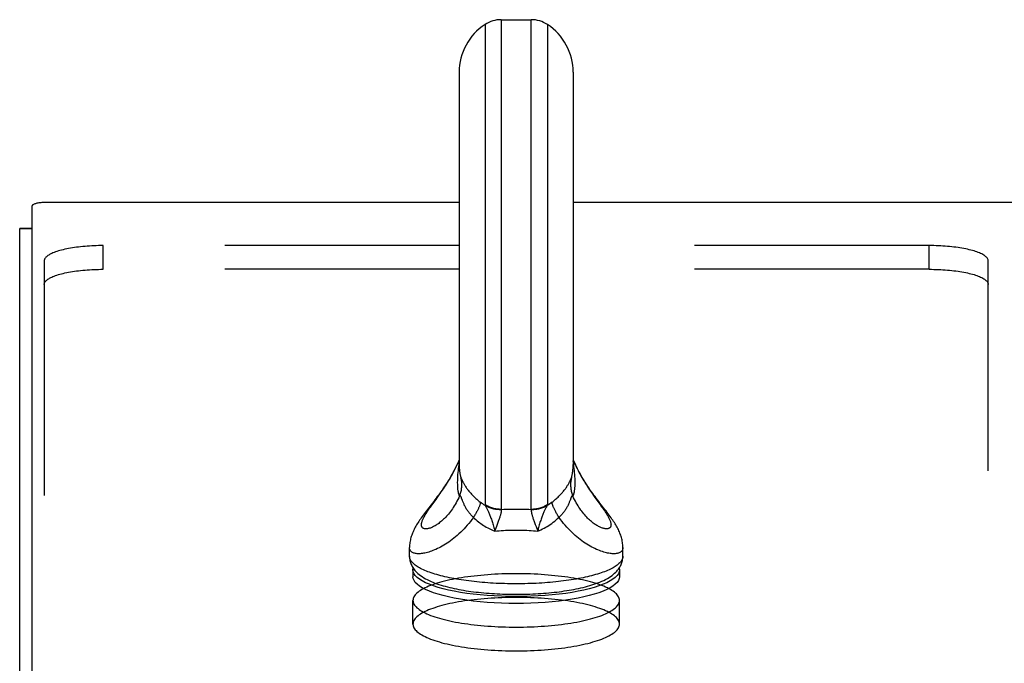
# Model space of a CAD drawing. Header units: inches. Extents: x 0 to 181, y 0 to 117.
# Tile 47 of 92: x 35.75 to 39.93, y 68.96 to 71.69. Entities that reach past the tile are written whole.
import ezdxf

# ---------------------------------------------------------------- set-up
doc = ezdxf.new("R2010")
doc.units = ezdxf.units.IN
doc.header["$LTSCALE"] = 9.946809
doc.header["$MEASUREMENT"] = 0
doc.linetypes.add('HIDDEN', pattern=[0.2, 0.1, -0.1])
doc.layers.get('0').update_dxf_attribs({"linetype": 'CONTINUOUS'})
doc.layers.add('02___PRT_ALL_AXES', color=7, linetype='CONTINUOUS')
doc.layers.add('DEFAULT_2', color=8, linetype='HIDDEN')

msp = doc.modelspace()

# ---------------------------------------------------------------- linework, layer by layer
at = {"color": 7, "linetype": 'Continuous'}
for p, q in [((37.7949, 71.6907), (37.7949, 69.6144)), ((37.7949, 71.6907), (37.9224, 71.6907)), ((37.9224, 69.6144), (37.9224, 71.6907)), ((37.7264, 71.6703), (37.7264, 69.6342)), ((37.9908, 71.6703), (37.9908, 69.6342)), ((37.6171, 71.4681), (37.6171, 69.8052)), ((38.1001, 71.4681), (38.1001, 69.8052)), ((35.8066, 70.9004), (35.8066, 67.6706)), ((37.6171, 70.9159), (35.8666, 70.9159)), ((81.4091, 70.9159), (38.1001, 70.9159)), ((35.8066, 70.8054), (35.7546, 70.8054)), ((35.8066, 70.8044), (35.7546, 70.8044)), ((37.6225, 69.7543), (37.6226, 69.7542)), ((37.6225, 69.7543), (37.6226, 69.754)), ((37.6226, 69.754), (37.6226, 69.7539)), ((37.6253, 69.7464), (37.6259, 69.7452)), ((37.6276, 69.7413), (37.6285, 69.7393)), ((38.0944, 69.7532), (38.0947, 69.7542)), ((38.0947, 69.7542), (38.0947, 69.7543)), ((38.0947, 69.7542), (38.0947, 69.7543)), ((37.5036, 69.641), (37.4829, 69.614)), ((37.5012, 69.6322), (37.5188, 69.6567)), ((37.5188, 69.6567), (37.5264, 69.6672)), ((37.6306, 69.6527), (37.6275, 69.6614)), ((38.1967, 69.659), (38.2142, 69.6347)), ((37.4948, 69.6232), (37.5012, 69.6322)), ((37.7812, 69.5589), (37.7781, 69.5504)), ((37.7781, 69.5504), (37.7747, 69.5415)), ((37.9392, 69.5504), (37.9426, 69.5415)), ((37.9426, 69.5415), (37.9499, 69.5226)), ((37.4066, 69.4157), (37.4066, 69.4523)), ((38.3106, 69.4157), (38.3106, 69.4523)), ((37.4211, 69.3578), (37.4222, 69.3656)), ((37.4211, 69.3578), (37.4211, 69.3288)), ((38.295, 69.3656), (38.2961, 69.3578)), ((38.2961, 69.3578), (38.2961, 69.3288)), ((38.0115, 69.2517), (37.9819, 69.2491))]:
    msp.add_line(p, q, dxfattribs=at)
at = {"color": 3, "linetype": 'Continuous'}
msp.add_line((35.7546, 7.8155), (35.7546, 70.8054), dxfattribs=at)
at = {"color": 7, "linetype": 'Continuous'}
for points in [[(35.8666, 70.9159), (35.8619, 70.9158), (35.8572, 70.9157), (35.8526, 70.9155), (35.8481, 70.9151), (35.8437, 70.9147), (35.8394, 70.9142), (35.8353, 70.9136), (35.8314, 70.9129), (35.8277, 70.9122), (35.8242, 70.9113), (35.821, 70.9104), (35.8181, 70.9095), (35.8155, 70.9085), (35.8132, 70.9074), (35.8112, 70.9063), (35.8096, 70.9052), (35.8083, 70.904), (35.8074, 70.9028), (35.8068, 70.9016), (35.8066, 70.9004)], [(37.6171, 69.8251), (37.615, 69.8202), (37.6108, 69.8106), (37.6064, 69.8013), (37.602, 69.7922), (37.5975, 69.7833), (37.5929, 69.7746), (37.5882, 69.7661), (37.5835, 69.7577), (37.5788, 69.7496), (37.574, 69.7416), (37.5692, 69.7337), (37.5643, 69.726), (37.5594, 69.7185), (37.5545, 69.711), (37.5495, 69.7037), (37.5445, 69.6965), (37.5395, 69.6893), (37.5345, 69.6823), (37.5294, 69.6753), (37.5243, 69.6684), (37.5192, 69.6615), (37.5141, 69.6547), (37.5089, 69.6478), (37.5036, 69.641)], [(37.5264, 69.6672), (37.5303, 69.6727), (37.5342, 69.6783), (37.5382, 69.684), (37.5423, 69.6899), (37.5464, 69.6959), (37.5505, 69.702), (37.5546, 69.7083), (37.5588, 69.7146), (37.563, 69.7212), (37.5672, 69.7278), (37.5713, 69.7347), (37.5755, 69.7416), (37.5797, 69.7487), (37.5839, 69.7559), (37.588, 69.7633), (37.592, 69.7708), (37.5961, 69.7785), (37.6, 69.7863), (37.6039, 69.7942), (37.6077, 69.8022), (37.6115, 69.8104), (37.6151, 69.8186), (37.6171, 69.8234)], [(37.6171, 69.8178), (37.6162, 69.8119), (37.6151, 69.8042), (37.614, 69.7963), (37.613, 69.7882), (37.612, 69.7799), (37.6112, 69.7713), (37.6105, 69.7627), (37.6099, 69.7539), (37.6095, 69.7452), (37.6092, 69.7367), (37.6091, 69.7283)], [(38.2189, 69.6341), (38.2136, 69.641), (38.2084, 69.6479), (38.2032, 69.6547), (38.198, 69.6615), (38.1929, 69.6684), (38.1878, 69.6753), (38.1828, 69.6823), (38.1777, 69.6893), (38.1727, 69.6965), (38.1677, 69.7037), (38.1628, 69.711), (38.1578, 69.7185), (38.1529, 69.726), (38.1481, 69.7337), (38.1432, 69.7416), (38.1384, 69.7496), (38.1337, 69.7577), (38.129, 69.7661), (38.1243, 69.7746), (38.1197, 69.7833), (38.1152, 69.7922), (38.1108, 69.8013), (38.1065, 69.8106), (38.1022, 69.8202), (38.1001, 69.8251)], [(38.1001, 69.8234), (38.1021, 69.8188), (38.1056, 69.8107), (38.1093, 69.8026), (38.113, 69.7947), (38.1169, 69.787), (38.1207, 69.7793), (38.1247, 69.7718), (38.1287, 69.7644), (38.1327, 69.7571), (38.1368, 69.75), (38.1409, 69.743), (38.145, 69.7361), (38.1491, 69.7294), (38.1532, 69.7228), (38.1573, 69.7164), (38.1614, 69.7101), (38.1655, 69.7039), (38.1696, 69.6978), (38.1736, 69.6919), (38.1776, 69.6861), (38.1815, 69.6804), (38.1854, 69.6749), (38.1892, 69.6695), (38.1967, 69.659)], [(38.1081, 69.7283), (38.108, 69.7367), (38.1078, 69.7452), (38.1073, 69.7539), (38.1068, 69.7626), (38.106, 69.7713), (38.1052, 69.7799), (38.1043, 69.7882), (38.1033, 69.7963), (38.1022, 69.8042), (38.101, 69.8119), (38.1001, 69.8178)], [(37.6091, 69.7283), (37.6092, 69.7203), (37.6095, 69.7128), (37.6099, 69.7058), (37.6105, 69.6994), (37.6112, 69.6937), (37.612, 69.6887), (37.613, 69.6843), (37.614, 69.6806), (37.6151, 69.6774), (37.6162, 69.6747), (37.6174, 69.6724), (37.6186, 69.6705)], [(37.6186, 69.6705), (37.6202, 69.6746), (37.6217, 69.6788), (37.6231, 69.683), (37.6242, 69.6872), (37.6253, 69.6915), (37.6262, 69.6958), (37.6269, 69.7001), (37.6275, 69.7045), (37.6279, 69.7089), (37.6281, 69.7132), (37.6282, 69.7176), (37.6282, 69.722), (37.628, 69.7264), (37.6276, 69.7308), (37.6271, 69.7351), (37.6264, 69.7395), (37.6255, 69.7438), (37.6246, 69.748)], [(37.6226, 69.7542), (37.6228, 69.7532), (37.6234, 69.7511), (37.6239, 69.7494), (37.6246, 69.748)], [(37.6246, 69.748), (37.6247, 69.7477), (37.6249, 69.7473), (37.6251, 69.7469), (37.6253, 69.7464)], [(37.6259, 69.7452), (37.6265, 69.7438), (37.6276, 69.7413)], [(37.6285, 69.7393), (37.629, 69.7381), (37.6296, 69.7368), (37.6303, 69.7355), (37.631, 69.734), (37.6318, 69.7324), (37.6327, 69.7306), (37.6337, 69.7286), (37.6349, 69.7265), (37.6361, 69.7241), (37.6375, 69.7217), (37.639, 69.7191), (37.6407, 69.7164), (37.6424, 69.7136), (37.6442, 69.7108), (37.6462, 69.7078), (37.6482, 69.7048), (37.6504, 69.7018), (37.6527, 69.6986), (37.6552, 69.6954), (37.6577, 69.6922), (37.6603, 69.689), (37.663, 69.6858), (37.6659, 69.6825), (37.6688, 69.6793), (37.6718, 69.6761), (37.6748, 69.6729), (37.678, 69.6697), (37.6813, 69.6666), (37.6846, 69.6634), (37.688, 69.6603), (37.6914, 69.6572), (37.695, 69.6542), (37.6986, 69.6511), (37.7023, 69.6481), (37.706, 69.6452)], [(38.0112, 69.6452), (38.0149, 69.6481), (38.0186, 69.6511), (38.0222, 69.6542), (38.0258, 69.6572), (38.0293, 69.6603), (38.0327, 69.6634), (38.036, 69.6665), (38.0392, 69.6697), (38.0424, 69.6729), (38.0455, 69.6761), (38.0484, 69.6793), (38.0514, 69.6825), (38.0542, 69.6858), (38.0569, 69.689), (38.0595, 69.6922), (38.0621, 69.6954), (38.0645, 69.6986), (38.0668, 69.7017), (38.069, 69.7048), (38.0711, 69.7078), (38.073, 69.7107), (38.0748, 69.7136), (38.0766, 69.7164), (38.0782, 69.719), (38.0797, 69.7216), (38.0811, 69.7241), (38.0824, 69.7264), (38.0835, 69.7286), (38.0845, 69.7306), (38.0854, 69.7324), (38.0862, 69.734), (38.0869, 69.7355), (38.0876, 69.7368), (38.0882, 69.7381), (38.0887, 69.7393), (38.0892, 69.7403), (38.0901, 69.7422)], [(38.0927, 69.748), (38.0917, 69.7438), (38.0909, 69.7395), (38.0902, 69.7351), (38.0897, 69.7308), (38.0893, 69.7264), (38.0891, 69.722), (38.089, 69.7176), (38.0891, 69.7132), (38.0894, 69.7089), (38.0898, 69.7045), (38.0904, 69.7001), (38.0911, 69.6958), (38.092, 69.6915), (38.093, 69.6872), (38.0942, 69.683), (38.0955, 69.6788), (38.097, 69.6746), (38.0986, 69.6705)], [(38.0901, 69.7422), (38.0917, 69.7458), (38.0919, 69.7464), (38.0921, 69.7469), (38.0923, 69.7473), (38.0925, 69.7477), (38.0927, 69.748)], [(38.0927, 69.748), (38.0933, 69.7494), (38.0939, 69.7511), (38.0944, 69.7532)], [(38.0986, 69.6705), (38.0998, 69.6724), (38.101, 69.6747), (38.1022, 69.6774), (38.1033, 69.6806), (38.1043, 69.6843), (38.1052, 69.6887), (38.106, 69.6937), (38.1068, 69.6994), (38.1073, 69.7058), (38.1078, 69.7128), (38.108, 69.7203), (38.1081, 69.7283)], [(37.6186, 69.6705), (37.6151, 69.6631), (37.6115, 69.6559), (37.6077, 69.6488), (37.6039, 69.642), (37.6, 69.6353), (37.5961, 69.6289), (37.592, 69.6226), (37.588, 69.6166), (37.5839, 69.6108), (37.5797, 69.6052), (37.5755, 69.5998), (37.5713, 69.5947), (37.5672, 69.5897), (37.563, 69.585), (37.5588, 69.5806), (37.5546, 69.5763), (37.5505, 69.5722), (37.5464, 69.5684), (37.5423, 69.5648), (37.5382, 69.5613), (37.5342, 69.5581), (37.5303, 69.5551), (37.5264, 69.5523), (37.5226, 69.5497), (37.5188, 69.5473), (37.5151, 69.545), (37.5115, 69.543), (37.508, 69.5411), (37.5046, 69.5394), (37.5012, 69.5379), (37.4979, 69.5366), (37.4948, 69.5354), (37.4917, 69.5344), (37.4888, 69.5336), (37.486, 69.5329), (37.4832, 69.5324), (37.4806, 69.532), (37.4781, 69.5318), (37.4758, 69.5318), (37.4735, 69.5318), (37.4714, 69.5321), (37.4695, 69.5325), (37.4676, 69.533), (37.4659, 69.5336), (37.4644, 69.5344), (37.463, 69.5353), (37.4617, 69.5364), (37.4606, 69.5375), (37.4596, 69.5388), (37.4587, 69.5402), (37.4581, 69.5417), (37.4575, 69.5434), (37.4571, 69.5452), (37.4569, 69.547), (37.4568, 69.549), (37.4569, 69.5511), (37.4571, 69.5533), (37.4575, 69.5556), (37.4581, 69.558), (37.4587, 69.5606), (37.4596, 69.5632), (37.4606, 69.5659), (37.4617, 69.5687), (37.463, 69.5717), (37.4644, 69.5747)], [(37.6275, 69.6614), (37.6269, 69.663), (37.6263, 69.6645), (37.6258, 69.6658), (37.6253, 69.667), (37.6248, 69.668), (37.6244, 69.6689), (37.6239, 69.6696), (37.6235, 69.6703), (37.6231, 69.6708), (37.6227, 69.6713), (37.6223, 69.6716), (37.6219, 69.6718), (37.6214, 69.672), (37.621, 69.672), (37.6206, 69.6719), (37.6201, 69.6718), (37.6196, 69.6715), (37.6191, 69.6711), (37.6186, 69.6705)], [(37.6824, 69.5757), (37.6745, 69.5831), (37.6719, 69.5857), (37.6693, 69.5883), (37.6668, 69.591), (37.6643, 69.5938), (37.6619, 69.5966), (37.6596, 69.5994), (37.6573, 69.6023), (37.6551, 69.6052), (37.653, 69.6082), (37.651, 69.6112), (37.649, 69.6143), (37.6471, 69.6173), (37.6453, 69.6204), (37.6435, 69.6235), (37.6419, 69.6267), (37.6403, 69.6298), (37.6388, 69.6329), (37.6374, 69.6359), (37.636, 69.6389), (37.6348, 69.6418), (37.6337, 69.6447), (37.6326, 69.6475), (37.6316, 69.6501), (37.6306, 69.6527)], [(37.706, 69.6452), (37.7062, 69.644), (37.7062, 69.6426), (37.7061, 69.6412), (37.7059, 69.6396), (37.7056, 69.6379), (37.7052, 69.6361), (37.7046, 69.6341), (37.704, 69.6321), (37.7033, 69.63), (37.7025, 69.6277), (37.7016, 69.6254), (37.7006, 69.6229), (37.6995, 69.6204), (37.6983, 69.6178), (37.697, 69.615), (37.6956, 69.6123), (37.6942, 69.6094), (37.6926, 69.6064), (37.691, 69.6034), (37.6892, 69.6003), (37.6874, 69.5971), (37.6855, 69.5939), (37.6836, 69.5906), (37.6815, 69.5873), (37.6794, 69.5839), (37.6772, 69.5805)], [(37.7275, 69.6304), (37.722, 69.6339), (37.7165, 69.6375), (37.7112, 69.6413), (37.706, 69.6452)], [(38.0112, 69.6452), (38.006, 69.6413), (38.0007, 69.6375), (37.9953, 69.6339), (37.9897, 69.6304)], [(38.04, 69.5805), (38.0378, 69.5839), (38.0357, 69.5873), (38.0337, 69.5906), (38.0317, 69.5939), (38.0298, 69.5971), (38.028, 69.6003), (38.0263, 69.6034), (38.0246, 69.6064), (38.0231, 69.6094), (38.0216, 69.6123), (38.0202, 69.615), (38.0189, 69.6178), (38.0177, 69.6204), (38.0166, 69.6229), (38.0156, 69.6254), (38.0147, 69.6277), (38.0139, 69.63), (38.0132, 69.6321), (38.0126, 69.6341), (38.0121, 69.6361), (38.0117, 69.6379), (38.0114, 69.6396), (38.0112, 69.6412), (38.0111, 69.6426), (38.0111, 69.644), (38.0112, 69.6452)], [(38.0898, 69.6614), (38.0866, 69.6527), (38.0857, 69.6501), (38.0847, 69.6474), (38.0836, 69.6447), (38.0824, 69.6418), (38.0812, 69.6389), (38.0799, 69.6359), (38.0784, 69.6328), (38.0769, 69.6298), (38.0754, 69.6266), (38.0737, 69.6235), (38.072, 69.6204), (38.0701, 69.6173), (38.0682, 69.6142), (38.0663, 69.6112), (38.0642, 69.6082), (38.0621, 69.6052), (38.0599, 69.6023), (38.0576, 69.5994), (38.0553, 69.5966), (38.0529, 69.5938), (38.0505, 69.591), (38.0479, 69.5883), (38.0454, 69.5857), (38.0427, 69.5831)], [(38.0986, 69.6705), (38.0981, 69.6711), (38.0976, 69.6715), (38.0971, 69.6718), (38.0967, 69.6719), (38.0962, 69.672), (38.0958, 69.672), (38.0954, 69.6718), (38.095, 69.6716), (38.0946, 69.6713), (38.0941, 69.6708), (38.0937, 69.6703), (38.0933, 69.6696), (38.0929, 69.6689), (38.0924, 69.668), (38.092, 69.667), (38.0915, 69.6658), (38.0909, 69.6645), (38.0904, 69.663), (38.0898, 69.6614)], [(38.1327, 69.6117), (38.1287, 69.6174), (38.1247, 69.6234), (38.1207, 69.6296), (38.1169, 69.6359), (38.113, 69.6425), (38.1093, 69.6492), (38.1056, 69.6561), (38.1021, 69.6633), (38.0986, 69.6705)], [(37.4829, 69.614), (37.478, 69.6076), (37.4732, 69.6014), (37.4687, 69.5953), (37.4644, 69.5895), (37.4603, 69.5839), (37.4564, 69.5785), (37.4527, 69.5732), (37.4492, 69.5681), (37.4458, 69.563), (37.4426, 69.5581), (37.4395, 69.5531), (37.4365, 69.5482), (37.4336, 69.5433), (37.4309, 69.5384), (37.4283, 69.5336), (37.4258, 69.5287), (37.4235, 69.5238), (37.4213, 69.519), (37.4193, 69.5141), (37.4174, 69.5094), (37.4157, 69.5046), (37.4141, 69.4997), (37.4127, 69.4948), (37.4113, 69.4898), (37.4101, 69.4847), (37.4091, 69.4795), (37.4082, 69.4743), (37.4076, 69.4691), (37.4071, 69.4639), (37.4068, 69.4588), (37.4066, 69.4536), (37.4066, 69.4523)], [(37.4644, 69.5747), (37.4659, 69.5778), (37.4676, 69.5811), (37.4695, 69.5844), (37.4714, 69.5878), (37.4735, 69.5913), (37.4758, 69.595), (37.4781, 69.5987), (37.4806, 69.6025), (37.4832, 69.6065), (37.486, 69.6105), (37.4888, 69.6146), (37.4917, 69.6189), (37.4948, 69.6232)], [(37.7264, 69.6342), (37.7265, 69.6337), (37.7266, 69.6331), (37.7267, 69.6325), (37.7269, 69.6318), (37.7272, 69.6312), (37.7275, 69.6304)], [(37.7949, 69.6144), (37.7903, 69.6145), (37.7858, 69.6148), (37.7813, 69.6152), (37.7768, 69.6157), (37.7724, 69.6164), (37.7679, 69.6173), (37.7635, 69.6183), (37.7592, 69.6195), (37.7548, 69.6208), (37.7506, 69.6223), (37.7464, 69.6239), (37.7422, 69.6257), (37.7382, 69.6276), (37.7342, 69.6297), (37.7303, 69.6319), (37.7264, 69.6342)], [(37.7275, 69.6304), (37.7283, 69.6292), (37.7291, 69.6277), (37.73, 69.6262), (37.7309, 69.6244), (37.7319, 69.6225), (37.733, 69.6204), (37.7342, 69.6181), (37.7354, 69.6155), (37.7367, 69.6128), (37.7381, 69.6099), (37.7395, 69.6068), (37.7409, 69.6036), (37.7424, 69.6002), (37.7439, 69.5966), (37.7454, 69.5929), (37.747, 69.5891), (37.7486, 69.5851), (37.7502, 69.5809), (37.7517, 69.5766), (37.7533, 69.5722), (37.7549, 69.5677), (37.7565, 69.563), (37.758, 69.5582), (37.7595, 69.5533), (37.761, 69.5483), (37.7624, 69.5433), (37.7637, 69.5381), (37.765, 69.5329), (37.7662, 69.5278), (37.7674, 69.5226)], [(37.7946, 69.6129), (37.7902, 69.6129), (37.7858, 69.613), (37.7814, 69.6133), (37.777, 69.6137), (37.7726, 69.6143), (37.7682, 69.615), (37.7639, 69.6159), (37.7596, 69.617), (37.7554, 69.6182), (37.7512, 69.6195), (37.7471, 69.621), (37.7431, 69.6226), (37.7391, 69.6243), (37.7351, 69.6262), (37.7313, 69.6283), (37.7275, 69.6304)], [(37.7946, 69.6129), (37.7948, 69.6119), (37.7949, 69.6108), (37.7949, 69.6096), (37.7949, 69.6083), (37.7948, 69.6068), (37.7947, 69.6052), (37.7945, 69.6034), (37.7942, 69.6015), (37.7938, 69.5994), (37.7933, 69.5972), (37.7928, 69.5948), (37.7922, 69.5923), (37.7915, 69.5896), (37.7907, 69.5868), (37.7898, 69.5838), (37.7888, 69.5807), (37.7877, 69.5775), (37.7866, 69.574), (37.7854, 69.5705), (37.7841, 69.5668), (37.7827, 69.5629), (37.7812, 69.5589)], [(37.7949, 69.6144), (37.7947, 69.6142), (37.7947, 69.6139), (37.7946, 69.6137), (37.7946, 69.6134), (37.7946, 69.6132), (37.7946, 69.6129)], [(37.7949, 69.6144), (37.8055, 69.6147), (37.8162, 69.6149), (37.8268, 69.6151), (37.8375, 69.6152), (37.8481, 69.6153), (37.8586, 69.6153)], [(37.8586, 69.6153), (37.8692, 69.6153), (37.8798, 69.6152), (37.8904, 69.6151), (37.901, 69.6149), (37.9117, 69.6147), (37.9224, 69.6144)], [(37.9226, 69.6129), (37.9224, 69.6119), (37.9224, 69.6108), (37.9223, 69.6096), (37.9223, 69.6083), (37.9224, 69.6068), (37.9225, 69.6052), (37.9228, 69.6034), (37.9231, 69.6015), (37.9234, 69.5994), (37.9239, 69.5972), (37.9244, 69.5948), (37.9251, 69.5923), (37.9258, 69.5896), (37.9266, 69.5868), (37.9275, 69.5838), (37.9284, 69.5807), (37.9295, 69.5775), (37.9306, 69.574), (37.9318, 69.5705), (37.9332, 69.5668), (37.9345, 69.5629), (37.936, 69.5589), (37.9392, 69.5504)], [(37.9908, 69.6342), (37.987, 69.6319), (37.9831, 69.6297), (37.9791, 69.6276), (37.975, 69.6257), (37.9709, 69.6239), (37.9667, 69.6223), (37.9624, 69.6208), (37.9581, 69.6195), (37.9537, 69.6183), (37.9493, 69.6173), (37.9449, 69.6164), (37.9404, 69.6157), (37.9359, 69.6152), (37.9314, 69.6148), (37.9269, 69.6145), (37.9224, 69.6144)], [(37.9224, 69.6144), (37.9225, 69.6142), (37.9226, 69.6139), (37.9226, 69.6137), (37.9226, 69.6134), (37.9226, 69.6132), (37.9226, 69.6129)], [(37.9897, 69.6304), (37.9859, 69.6283), (37.9821, 69.6262), (37.9782, 69.6243), (37.9742, 69.6226), (37.9701, 69.621), (37.966, 69.6195), (37.9618, 69.6182), (37.9576, 69.617), (37.9533, 69.6159), (37.949, 69.615), (37.9447, 69.6143), (37.9403, 69.6137), (37.9359, 69.6133), (37.9315, 69.613), (37.927, 69.6129), (37.9226, 69.6129)], [(37.9897, 69.6304), (37.9889, 69.6292), (37.9881, 69.6277), (37.9872, 69.6262), (37.9863, 69.6244), (37.9853, 69.6225), (37.9842, 69.6204), (37.983, 69.6181), (37.9818, 69.6155), (37.9805, 69.6128), (37.9792, 69.6099), (37.9778, 69.6068), (37.9763, 69.6036), (37.9748, 69.6002), (37.9733, 69.5966), (37.9718, 69.5929), (37.9702, 69.5891), (37.9687, 69.5851), (37.9671, 69.5809), (37.9655, 69.5766), (37.9639, 69.5722), (37.9623, 69.5677), (37.9608, 69.563), (37.9592, 69.5582), (37.9577, 69.5533), (37.9563, 69.5483), (37.9549, 69.5433), (37.9535, 69.5381), (37.9522, 69.5329), (37.951, 69.5278), (37.9499, 69.5226)], [(37.9908, 69.6342), (37.9908, 69.6337), (37.9907, 69.6331), (37.9905, 69.6325), (37.9903, 69.6318), (37.99, 69.6312), (37.9897, 69.6304)], [(38.2142, 69.6347), (38.2207, 69.6257), (38.2237, 69.6214), (38.2267, 69.6172), (38.2295, 69.6131), (38.2323, 69.609), (38.2349, 69.6051), (38.2374, 69.6013), (38.2398, 69.5976), (38.2421, 69.5939), (38.2443, 69.5904), (38.2463, 69.587), (38.2482, 69.5836), (38.25, 69.5804), (38.2516, 69.5772), (38.2531, 69.5742), (38.2545, 69.5712), (38.2557, 69.5683), (38.2568, 69.5656), (38.2578, 69.5629), (38.2586, 69.5603), (38.2592, 69.5579), (38.2597, 69.5555), (38.2601, 69.5532), (38.2603, 69.5511), (38.2604, 69.549), (38.2603, 69.5471), (38.2601, 69.5452), (38.2597, 69.5435), (38.2592, 69.5419), (38.2586, 69.5403), (38.2578, 69.539), (38.2568, 69.5377), (38.2557, 69.5365), (38.2545, 69.5355), (38.2531, 69.5346), (38.2516, 69.5338), (38.25, 69.5331), (38.2482, 69.5326), (38.2463, 69.5322), (38.2443, 69.5319), (38.2421, 69.5318), (38.2398, 69.5318), (38.2374, 69.5319), (38.2349, 69.5322), (38.2323, 69.5327), (38.2295, 69.5333), (38.2267, 69.5341), (38.2237, 69.535), (38.2207, 69.536), (38.2175, 69.5373), (38.2142, 69.5387), (38.2109, 69.5403), (38.2075, 69.542), (38.204, 69.5439), (38.2004, 69.546), (38.1967, 69.5483), (38.193, 69.5508), (38.1892, 69.5534), (38.1854, 69.5563), (38.1815, 69.5593), (38.1776, 69.5625), (38.1736, 69.566), (38.1696, 69.5696), (38.1655, 69.5734), (38.1614, 69.5775), (38.1573, 69.5817), (38.1532, 69.5862), (38.1491, 69.5909), (38.145, 69.5958), (38.1409, 69.6009), (38.1368, 69.6062), (38.1327, 69.6117)], [(38.3106, 69.4523), (38.3106, 69.4537), (38.3105, 69.4588), (38.3102, 69.4639), (38.3097, 69.4691), (38.309, 69.4743), (38.3081, 69.4795), (38.3071, 69.4847), (38.3059, 69.4898), (38.3046, 69.4948), (38.3031, 69.4997), (38.3015, 69.5046), (38.2998, 69.5094), (38.298, 69.5141), (38.2959, 69.519), (38.2938, 69.5238), (38.2914, 69.5287), (38.289, 69.5336), (38.2864, 69.5385), (38.2836, 69.5434), (38.2808, 69.5482), (38.2778, 69.5532), (38.2747, 69.5581), (38.2715, 69.563), (38.2681, 69.5681), (38.2645, 69.5732), (38.2608, 69.5785), (38.2569, 69.5839), (38.2528, 69.5895), (38.2485, 69.5953), (38.244, 69.6014), (38.2393, 69.6076), (38.2343, 69.6141), (38.2189, 69.6341)], [(37.6772, 69.5805), (37.6709, 69.5717), (37.6645, 69.5632), (37.6579, 69.5549), (37.6512, 69.5468), (37.6443, 69.539), (37.6374, 69.5314), (37.6304, 69.5242), (37.6233, 69.5172), (37.6162, 69.5105), (37.609, 69.504), (37.6018, 69.4979), (37.5947, 69.492), (37.5875, 69.4864), (37.5803, 69.481), (37.5732, 69.476), (37.5661, 69.4712), (37.5591, 69.4667), (37.5521, 69.4624), (37.5452, 69.4584), (37.5384, 69.4547), (37.5316, 69.4512), (37.525, 69.4479), (37.5185, 69.4449), (37.5121, 69.4422), (37.5058, 69.4396), (37.4997, 69.4373), (37.4936, 69.4353), (37.4878, 69.4334), (37.4821, 69.4318), (37.4765, 69.4304), (37.4712, 69.4292), (37.466, 69.4282), (37.4609, 69.4275), (37.4561, 69.4269), (37.4515, 69.4265), (37.447, 69.4263), (37.4428, 69.4263), (37.4388, 69.4265), (37.435, 69.4269), (37.4314, 69.4275), (37.4281, 69.4282), (37.4249, 69.4291), (37.4221, 69.4302), (37.4194, 69.4314), (37.417, 69.4328), (37.4148, 69.4344), (37.4129, 69.4361), (37.4113, 69.438), (37.4098, 69.44), (37.4087, 69.4422), (37.4078, 69.4445), (37.4071, 69.4469), (37.4067, 69.4495), (37.4066, 69.4523)], [(37.6824, 69.5757), (37.6876, 69.571), (37.6929, 69.5665), (37.6983, 69.5621), (37.7038, 69.5579), (37.7093, 69.5539), (37.7149, 69.55), (37.7206, 69.5463), (37.7263, 69.5428), (37.732, 69.5394), (37.7378, 69.5362), (37.7437, 69.5331), (37.7495, 69.5303), (37.7555, 69.5275), (37.7614, 69.525), (37.7674, 69.5226)], [(37.9499, 69.5226), (37.9567, 69.5254), (37.9635, 69.5283), (37.9702, 69.5315), (37.9769, 69.5349), (37.9836, 69.5385), (37.9902, 69.5423), (37.9967, 69.5463), (38.0031, 69.5506), (38.0095, 69.555), (38.0158, 69.5597), (38.022, 69.5646), (38.0281, 69.5697), (38.0341, 69.575), (38.0427, 69.5831)], [(38.3106, 69.4523), (38.3105, 69.4495), (38.3101, 69.4469), (38.3095, 69.4445), (38.3086, 69.4422), (38.3074, 69.44), (38.306, 69.438), (38.3043, 69.4361), (38.3024, 69.4344), (38.3002, 69.4328), (38.2978, 69.4314), (38.2952, 69.4302), (38.2923, 69.4291), (38.2892, 69.4282), (38.2858, 69.4275), (38.2822, 69.4269), (38.2784, 69.4265), (38.2744, 69.4263), (38.2702, 69.4263), (38.2658, 69.4265), (38.2611, 69.4269), (38.2563, 69.4275), (38.2513, 69.4282), (38.2461, 69.4292), (38.2407, 69.4304), (38.2352, 69.4318), (38.2295, 69.4334), (38.2236, 69.4353), (38.2176, 69.4373), (38.2114, 69.4396), (38.2051, 69.4422), (38.1987, 69.4449), (38.1922, 69.4479), (38.1856, 69.4512), (38.1789, 69.4547), (38.172, 69.4584), (38.1651, 69.4624), (38.1582, 69.4667), (38.1511, 69.4712), (38.144, 69.476), (38.1369, 69.481), (38.1298, 69.4864), (38.1226, 69.492), (38.1154, 69.4979), (38.1082, 69.504), (38.101, 69.5105), (38.0939, 69.5172), (38.0869, 69.5242), (38.0798, 69.5314), (38.0729, 69.539), (38.0661, 69.5468), (38.0593, 69.5549), (38.0527, 69.5632), (38.0463, 69.5717), (38.04, 69.5805)], [(37.7747, 69.5415), (37.7692, 69.5274), (37.7674, 69.5226)], [(37.7674, 69.5226), (37.7766, 69.5234), (37.7858, 69.524), (37.795, 69.5246), (37.8041, 69.5251), (37.8132, 69.5256), (37.8224, 69.5259), (37.8315, 69.5262), (37.8405, 69.5264), (37.8496, 69.5265), (37.8586, 69.5266)], [(37.8586, 69.5266), (37.8676, 69.5265), (37.8767, 69.5264), (37.8858, 69.5262), (37.8949, 69.5259), (37.904, 69.5256), (37.9131, 69.5251), (37.9223, 69.5246), (37.9315, 69.524), (37.9407, 69.5234), (37.9499, 69.5226)], [(37.4066, 69.4157), (37.4067, 69.4114), (37.4071, 69.407), (37.4076, 69.4027), (37.4084, 69.3983), (37.4094, 69.394), (37.4106, 69.3896), (37.4121, 69.3853), (37.4138, 69.3811), (37.4157, 69.3768), (37.4179, 69.3725), (37.4204, 69.3683), (37.4232, 69.364), (37.4263, 69.3598), (37.4297, 69.3555), (37.4335, 69.3512), (37.4377, 69.3469), (37.4424, 69.3425), (37.4477, 69.338), (37.4535, 69.3336), (37.4599, 69.3291), (37.4668, 69.3247), (37.4741, 69.3205), (37.4817, 69.3164), (37.4896, 69.3125), (37.4977, 69.3089), (37.5059, 69.3054), (37.5143, 69.3022), (37.5228, 69.2991), (37.5314, 69.2961), (37.5402, 69.2933), (37.5491, 69.2906), (37.5582, 69.2881), (37.5674, 69.2857), (37.5767, 69.2833), (37.5862, 69.2811), (37.5958, 69.279), (37.6056, 69.2769)], [(37.605, 69.3189), (37.5949, 69.3207), (37.5851, 69.3226), (37.5754, 69.3246), (37.566, 69.3266), (37.5568, 69.3287), (37.5478, 69.3308), (37.539, 69.333), (37.5305, 69.3353), (37.5222, 69.3376), (37.5141, 69.34), (37.5063, 69.3424), (37.4988, 69.3449), (37.4915, 69.3475), (37.4845, 69.3501), (37.4778, 69.3527), (37.4713, 69.3554), (37.4652, 69.3582), (37.4593, 69.3609), (37.4537, 69.3638), (37.4484, 69.3666), (37.4434, 69.3695), (37.4387, 69.3724), (37.4343, 69.3754), (37.4303, 69.3784), (37.4265, 69.3814), (37.4231, 69.3844), (37.42, 69.3875), (37.4172, 69.3906), (37.4147, 69.3937), (37.4126, 69.3968), (37.4108, 69.3999), (37.4093, 69.4031), (37.4081, 69.4062), (37.4073, 69.4094), (37.4068, 69.4126), (37.4066, 69.4157)], [(38.1034, 69.2753), (38.1133, 69.2773), (38.1231, 69.2793), (38.1328, 69.2815), (38.1423, 69.2838), (38.1517, 69.2861), (38.1609, 69.2886), (38.17, 69.2912), (38.1789, 69.2939), (38.1877, 69.2967), (38.1963, 69.2997), (38.2048, 69.3029), (38.2132, 69.3062), (38.2214, 69.3097), (38.2294, 69.3134), (38.2373, 69.3173), (38.2449, 69.3214), (38.2521, 69.3257), (38.2588, 69.3301), (38.2651, 69.3346), (38.2707, 69.339), (38.2758, 69.3434), (38.2804, 69.3477), (38.2845, 69.352), (38.2881, 69.3562), (38.2914, 69.3604), (38.2944, 69.3646), (38.2971, 69.3687), (38.2995, 69.3729), (38.3016, 69.3771), (38.3035, 69.3813), (38.3052, 69.3855), (38.3066, 69.3897), (38.3079, 69.394), (38.3088, 69.3983), (38.3096, 69.4026), (38.3102, 69.407), (38.3105, 69.4113), (38.3106, 69.4157)], [(38.3106, 69.4157), (38.3105, 69.4126), (38.31, 69.4094), (38.3091, 69.4062), (38.308, 69.4031), (38.3065, 69.3999), (38.3047, 69.3968), (38.3025, 69.3937), (38.3001, 69.3906), (38.2973, 69.3875), (38.2941, 69.3844), (38.2907, 69.3814), (38.287, 69.3784), (38.2829, 69.3754), (38.2785, 69.3724), (38.2738, 69.3695), (38.2688, 69.3666), (38.2636, 69.3638), (38.258, 69.3609), (38.2521, 69.3582), (38.2459, 69.3554), (38.2395, 69.3527), (38.2327, 69.3501), (38.2257, 69.3475), (38.2185, 69.3449), (38.2109, 69.3424), (38.2031, 69.34), (38.1951, 69.3376), (38.1868, 69.3353), (38.1782, 69.333), (38.1695, 69.3308), (38.1605, 69.3287), (38.1512, 69.3266), (38.1418, 69.3246), (38.1322, 69.3226), (38.1223, 69.3207)], [(37.7354, 69.2491), (37.7057, 69.2517), (37.6769, 69.2548), (37.6489, 69.2584), (37.6221, 69.2625), (37.5964, 69.2671), (37.5721, 69.2722), (37.5493, 69.2777), (37.528, 69.2836), (37.5084, 69.2899), (37.4906, 69.2966), (37.4746, 69.3035), (37.4607, 69.3107), (37.4487, 69.3182), (37.4388, 69.3259), (37.4311, 69.3337), (37.4256, 69.3417), (37.4222, 69.3497), (37.4211, 69.3578)], [(38.2961, 69.3578), (38.295, 69.3497), (38.2917, 69.3417), (38.2861, 69.3337), (38.2784, 69.3259), (38.2685, 69.3182), (38.2566, 69.3107), (38.2426, 69.3035), (38.2267, 69.2966), (38.2089, 69.2899), (38.1893, 69.2836), (38.168, 69.2777), (38.1451, 69.2722), (38.1208, 69.2671), (38.0951, 69.2625), (38.0683, 69.2584), (38.0404, 69.2548), (38.0115, 69.2517)], [(37.6221, 69.2335), (37.5964, 69.2382), (37.5721, 69.2432), (37.5493, 69.2487), (37.528, 69.2546), (37.5084, 69.2609), (37.4906, 69.2676), (37.4746, 69.2745), (37.4607, 69.2818), (37.4487, 69.2892), (37.4388, 69.2969), (37.4311, 69.3047), (37.4256, 69.3127), (37.4222, 69.3207), (37.4211, 69.3288)], [(37.8586, 69.2987), (37.8464, 69.2988), (37.8341, 69.2989), (37.8219, 69.2991), (37.8097, 69.2994), (37.7976, 69.2998), (37.7855, 69.3003), (37.7734, 69.3008), (37.7615, 69.3015), (37.7495, 69.3022), (37.7377, 69.303), (37.7259, 69.3039), (37.7143, 69.3049), (37.7027, 69.3059), (37.6913, 69.3071), (37.68, 69.3083), (37.6688, 69.3096), (37.6578, 69.3109), (37.6469, 69.3124), (37.6362, 69.3139), (37.6256, 69.3155), (37.6152, 69.3172), (37.605, 69.3189)], [(38.1223, 69.3207), (38.1123, 69.3189), (38.1021, 69.3172), (38.0916, 69.3155), (38.0811, 69.3139), (38.0703, 69.3124), (38.0594, 69.3109), (38.0484, 69.3096), (38.0372, 69.3083), (38.0259, 69.3071), (38.0145, 69.3059), (38.0029, 69.3049), (37.9913, 69.3039), (37.9795, 69.303), (37.9677, 69.3022), (37.9558, 69.3015), (37.9438, 69.3008), (37.9317, 69.3003), (37.9196, 69.2998), (37.9075, 69.2994), (37.8953, 69.2991), (37.8831, 69.2989), (37.8709, 69.2988), (37.8586, 69.2987)], [(38.2961, 69.3288), (38.295, 69.3207), (38.2917, 69.3127), (38.2861, 69.3047), (38.2784, 69.2969), (38.2685, 69.2892), (38.2566, 69.2818), (38.2426, 69.2745), (38.2267, 69.2676), (38.2089, 69.2609), (38.1893, 69.2546), (38.168, 69.2487), (38.1451, 69.2432), (38.1208, 69.2382)], [(37.6056, 69.2769), (37.6155, 69.275), (37.6255, 69.2731), (37.6357, 69.2714), (37.646, 69.2697), (37.6564, 69.2681), (37.667, 69.2666), (37.6776, 69.2652), (37.6884, 69.2639), (37.6993, 69.2627), (37.7102, 69.2615), (37.7213, 69.2604), (37.7324, 69.2595)], [(37.9745, 69.2586), (37.9858, 69.2595), (37.997, 69.2605), (38.0081, 69.2616), (38.0192, 69.2628), (38.0301, 69.264), (38.0409, 69.2654), (38.0517, 69.2668), (38.0623, 69.2683), (38.0727, 69.27), (38.0831, 69.2716), (38.0933, 69.2734), (38.1034, 69.2753)], [(37.7354, 69.2202), (37.7057, 69.2227), (37.6769, 69.2258), (37.6489, 69.2294), (37.6221, 69.2335)], [(37.7324, 69.2595), (37.7436, 69.2586), (37.7549, 69.2577), (37.7663, 69.257), (37.7777, 69.2564), (37.7892, 69.2558), (37.8007, 69.2553), (37.8122, 69.255), (37.8238, 69.2547), (37.8354, 69.2544), (37.847, 69.2543), (37.8586, 69.2543)], [(37.8586, 69.2445), (37.8273, 69.2448), (37.7964, 69.2457), (37.7656, 69.2471), (37.7354, 69.2491)], [(37.8586, 69.2156), (37.8273, 69.2159), (37.7964, 69.2167), (37.7656, 69.2182), (37.7354, 69.2202)], [(37.8586, 69.2543), (37.8703, 69.2543), (37.882, 69.2544), (37.8937, 69.2547), (37.9054, 69.255), (37.917, 69.2554), (37.9286, 69.2558), (37.9402, 69.2564), (37.9517, 69.2571), (37.9631, 69.2578), (37.9745, 69.2586)], [(37.9819, 69.2491), (37.9516, 69.2471), (37.9209, 69.2457), (37.8899, 69.2448), (37.8586, 69.2445)], [(38.0115, 69.2227), (37.9819, 69.2202), (37.9516, 69.2182), (37.9209, 69.2167), (37.8899, 69.2159), (37.8586, 69.2156)], [(38.1208, 69.2382), (38.0951, 69.2335), (38.0683, 69.2294), (38.0404, 69.2258), (38.0115, 69.2227)]]:
    msp.add_lwpolyline(points, dxfattribs=at)
for centre, radius, start, end in [((37.7949, 71.5657), 0.125, 90, 123.1848), ((37.9224, 71.5657), 0.125, 56.8152, 90), ((37.8586, 71.4682), 0.2415, 123.1848, 180), ((37.8586, 71.4682), 0.2415, 0, 56.8152), ((37.8586, 69.8052), 0.2415, 180, 192.1861), ((37.8586, 69.8052), 0.2415, 347.8138, 360)]:
    msp.add_arc(centre, radius, start, end, dxfattribs=at)
at = {"layer": '02___PRT_ALL_AXES', "color": 8, "linetype": 'HIDDEN'}
for p, q in [((37.4211, 69.1279), (37.4211, 69.2283)), ((37.7528, 69.2378), (37.738, 69.2367)), ((37.9938, 69.2356), (37.9792, 69.2367)), ((38.2961, 69.1279), (38.2961, 69.2283))]:
    msp.add_line(p, q, dxfattribs=at)
for points in [[(37.614, 69.3222), (37.6015, 69.32), (37.5893, 69.3176), (37.5774, 69.3151), (37.5659, 69.3125), (37.5547, 69.3098), (37.5439, 69.307), (37.5335, 69.3041), (37.5235, 69.3011), (37.5139, 69.2981), (37.5047, 69.2949), (37.4959, 69.2917), (37.4876, 69.2883), (37.4797, 69.285), (37.4723, 69.2815), (37.4654, 69.278), (37.4589, 69.2744), (37.453, 69.2708), (37.4475, 69.2671), (37.4425, 69.2633), (37.4381, 69.2596), (37.4341, 69.2557), (37.4307, 69.2519), (37.4278, 69.248), (37.4254, 69.2441), (37.4235, 69.2402), (37.4222, 69.2362), (37.4214, 69.2323), (37.4211, 69.2283)], [(37.738, 69.3372), (37.7234, 69.336), (37.709, 69.3347), (37.6947, 69.3333), (37.6807, 69.3318), (37.6668, 69.3301), (37.6532, 69.3283), (37.6399, 69.3264), (37.6268, 69.3244), (37.614, 69.3222)], [(37.8586, 69.3416), (37.8433, 69.3415), (37.8281, 69.3413), (37.8129, 69.341), (37.7977, 69.3405), (37.7827, 69.3399), (37.7677, 69.3391), (37.7528, 69.3382), (37.738, 69.3372)], [(37.9938, 69.336), (37.9792, 69.3372), (37.9645, 69.3382), (37.9496, 69.3391), (37.9346, 69.3399), (37.9195, 69.3405), (37.9044, 69.341), (37.8891, 69.3413), (37.8739, 69.3415), (37.8586, 69.3416)], [(38.1158, 69.32), (38.1033, 69.3222), (38.0905, 69.3244), (38.0774, 69.3264), (38.064, 69.3283), (38.0504, 69.3301), (38.0366, 69.3318), (38.0225, 69.3333), (38.0083, 69.3347), (37.9938, 69.336)], [(38.2961, 69.2283), (38.2959, 69.2323), (38.2951, 69.2362), (38.2937, 69.2402), (38.2919, 69.2441), (38.2895, 69.248), (38.2866, 69.2519), (38.2831, 69.2557), (38.2792, 69.2596), (38.2747, 69.2633), (38.2697, 69.2671), (38.2643, 69.2708), (38.2583, 69.2744), (38.2518, 69.278), (38.2449, 69.2815), (38.2375, 69.285), (38.2296, 69.2883), (38.2213, 69.2917), (38.2126, 69.2949), (38.2034, 69.2981), (38.1938, 69.3011), (38.1837, 69.3041), (38.1733, 69.307), (38.1625, 69.3098), (38.1514, 69.3125), (38.1398, 69.3151), (38.128, 69.3176), (38.1158, 69.32)], [(37.738, 69.2367), (37.7234, 69.2356), (37.709, 69.2343), (37.6947, 69.2329), (37.6807, 69.2313), (37.6668, 69.2297), (37.6532, 69.2279), (37.6399, 69.2259), (37.6268, 69.2239), (37.614, 69.2218), (37.6015, 69.2195), (37.5893, 69.2171), (37.5774, 69.2146), (37.5659, 69.212), (37.5547, 69.2093), (37.5439, 69.2065), (37.5335, 69.2037), (37.5235, 69.2007), (37.5139, 69.1976), (37.5047, 69.1944), (37.4959, 69.1912), (37.4876, 69.1879), (37.4797, 69.1845), (37.4723, 69.181), (37.4654, 69.1775), (37.4589, 69.1739), (37.453, 69.1703), (37.4475, 69.1666), (37.4425, 69.1629), (37.4381, 69.1591), (37.4341, 69.1553), (37.4307, 69.1514), (37.4278, 69.1475), (37.4254, 69.1436), (37.4235, 69.1397), (37.4222, 69.1358), (37.4214, 69.1318), (37.4211, 69.1279)], [(37.4211, 69.2283), (37.4214, 69.2244), (37.4222, 69.2204), (37.4235, 69.2165), (37.4254, 69.2126), (37.4278, 69.2087), (37.4307, 69.2048), (37.4341, 69.2009), (37.4381, 69.1971), (37.4425, 69.1934), (37.4475, 69.1896), (37.453, 69.1859), (37.4589, 69.1823), (37.4654, 69.1787), (37.4723, 69.1752), (37.4797, 69.1717), (37.4876, 69.1683), (37.4959, 69.165), (37.5047, 69.1618), (37.5139, 69.1586), (37.5235, 69.1556), (37.5335, 69.1526), (37.5439, 69.1497), (37.5547, 69.1469), (37.5659, 69.1442), (37.5774, 69.1416), (37.5893, 69.1391), (37.6015, 69.1367), (37.614, 69.1345), (37.6268, 69.1323), (37.6399, 69.1303), (37.6532, 69.1284), (37.6668, 69.1266), (37.6807, 69.1249), (37.6947, 69.1234), (37.709, 69.1219), (37.7234, 69.1207), (37.738, 69.1195), (37.7528, 69.1185), (37.7677, 69.1176), (37.7827, 69.1168), (37.7977, 69.1162), (37.8129, 69.1157), (37.8281, 69.1154), (37.8433, 69.1152), (37.8586, 69.1151)], [(37.8586, 69.2411), (37.8433, 69.2411), (37.8281, 69.2408), (37.8129, 69.2405), (37.7977, 69.24), (37.7827, 69.2394), (37.7677, 69.2386), (37.7528, 69.2378)], [(37.9792, 69.2367), (37.9645, 69.2378), (37.9496, 69.2386), (37.9346, 69.2394), (37.9195, 69.24), (37.9044, 69.2405), (37.8891, 69.2408), (37.8739, 69.2411), (37.8586, 69.2411)], [(37.8586, 69.1151), (37.8739, 69.1152), (37.8891, 69.1154), (37.9044, 69.1157), (37.9195, 69.1162), (37.9346, 69.1168), (37.9496, 69.1176), (37.9645, 69.1185), (37.9792, 69.1195), (37.9938, 69.1207), (38.0083, 69.1219), (38.0225, 69.1234), (38.0366, 69.1249), (38.0504, 69.1266), (38.064, 69.1284), (38.0774, 69.1303), (38.0905, 69.1323), (38.1033, 69.1345), (38.1158, 69.1367), (38.128, 69.1391), (38.1398, 69.1416), (38.1514, 69.1442), (38.1625, 69.1469), (38.1733, 69.1497), (38.1837, 69.1526), (38.1938, 69.1556), (38.2034, 69.1586), (38.2126, 69.1618), (38.2213, 69.165), (38.2296, 69.1683), (38.2375, 69.1717), (38.2449, 69.1752), (38.2518, 69.1787), (38.2583, 69.1823), (38.2643, 69.1859), (38.2697, 69.1896), (38.2747, 69.1934), (38.2792, 69.1971), (38.2831, 69.2009), (38.2866, 69.2048), (38.2895, 69.2087), (38.2919, 69.2126), (38.2937, 69.2165), (38.2951, 69.2204), (38.2959, 69.2244), (38.2961, 69.2283)], [(38.2961, 69.1279), (38.2959, 69.1318), (38.2951, 69.1358), (38.2937, 69.1397), (38.2919, 69.1436), (38.2895, 69.1475), (38.2866, 69.1514), (38.2831, 69.1553), (38.2792, 69.1591), (38.2747, 69.1629), (38.2697, 69.1666), (38.2643, 69.1703), (38.2583, 69.1739), (38.2518, 69.1775), (38.2449, 69.181), (38.2375, 69.1845), (38.2296, 69.1879), (38.2213, 69.1912), (38.2126, 69.1944), (38.2034, 69.1976), (38.1938, 69.2007), (38.1837, 69.2037), (38.1733, 69.2065), (38.1625, 69.2093), (38.1514, 69.212), (38.1398, 69.2146), (38.128, 69.2171), (38.1158, 69.2195), (38.1033, 69.2218), (38.0905, 69.2239), (38.0774, 69.2259), (38.064, 69.2279), (38.0504, 69.2297), (38.0366, 69.2313), (38.0225, 69.2329), (38.0083, 69.2343), (37.9938, 69.2356)], [(37.4211, 69.1279), (37.4214, 69.1239), (37.4222, 69.12), (37.4235, 69.1161), (37.4254, 69.1121), (37.4278, 69.1082), (37.4307, 69.1043), (37.4341, 69.1005), (37.4381, 69.0967), (37.4425, 69.0929), (37.4475, 69.0892), (37.453, 69.0855), (37.4589, 69.0818), (37.4654, 69.0782), (37.4723, 69.0747), (37.4797, 69.0713), (37.4876, 69.0679), (37.4959, 69.0646), (37.5047, 69.0613), (37.5139, 69.0582), (37.5235, 69.0551), (37.5335, 69.0521), (37.5439, 69.0492), (37.5547, 69.0464), (37.5659, 69.0437), (37.5774, 69.0411), (37.5893, 69.0387), (37.6015, 69.0363), (37.614, 69.034), (37.6268, 69.0319), (37.6399, 69.0298), (37.6532, 69.0279), (37.6668, 69.0261), (37.6807, 69.0244), (37.6947, 69.0229), (37.709, 69.0215), (37.7234, 69.0202), (37.738, 69.019), (37.7528, 69.018), (37.7677, 69.0171), (37.7827, 69.0164), (37.7977, 69.0158), (37.8129, 69.0153), (37.8281, 69.0149), (37.8433, 69.0147), (37.8586, 69.0147)], [(37.8586, 69.0147), (37.8739, 69.0147), (37.8891, 69.0149), (37.9044, 69.0153), (37.9195, 69.0158), (37.9346, 69.0164), (37.9496, 69.0171), (37.9645, 69.018), (37.9792, 69.019), (37.9938, 69.0202), (38.0083, 69.0215), (38.0225, 69.0229), (38.0366, 69.0244), (38.0504, 69.0261), (38.064, 69.0279), (38.0774, 69.0298), (38.0905, 69.0319), (38.1033, 69.034), (38.1158, 69.0363), (38.128, 69.0387), (38.1398, 69.0411), (38.1514, 69.0437), (38.1625, 69.0464), (38.1733, 69.0492), (38.1837, 69.0521), (38.1938, 69.0551), (38.2034, 69.0582), (38.2126, 69.0613), (38.2213, 69.0646), (38.2296, 69.0679), (38.2375, 69.0713), (38.2449, 69.0747), (38.2518, 69.0782), (38.2583, 69.0818), (38.2643, 69.0855), (38.2697, 69.0892), (38.2747, 69.0929), (38.2792, 69.0967), (38.2831, 69.1005), (38.2866, 69.1043), (38.2895, 69.1082), (38.2919, 69.1121), (38.2937, 69.1161), (38.2951, 69.12), (38.2959, 69.1239), (38.2961, 69.1279)]]:
    msp.add_lwpolyline(points, dxfattribs=at)
at = {"layer": 'DEFAULT_2', "color": 8, "linetype": 'HIDDEN'}
for p, q in [((36.1086, 70.6323), (36.1086, 70.7327)), ((39.6086, 70.7327), (36.1086, 70.7327)), ((39.6086, 70.6323), (39.6086, 70.7327)), ((35.8586, 70.668), (35.8586, 67.7887)), ((39.8586, 67.7887), (39.8586, 70.668)), ((39.6086, 70.6323), (36.1086, 70.6323))]:
    msp.add_line(p, q, dxfattribs=at)
for points in [[(36.1086, 70.7327), (36.0988, 70.7327), (36.089, 70.7325), (36.0792, 70.7323), (36.0695, 70.7319), (36.0598, 70.7315), (36.0503, 70.7309), (36.0408, 70.7303), (36.0314, 70.7296), (36.0221, 70.7287), (36.013, 70.7278), (36.004, 70.7268), (35.9951, 70.7257), (35.9865, 70.7245), (35.978, 70.7232), (35.9697, 70.7218), (35.9617, 70.7204), (35.9538, 70.7188), (35.9463, 70.7172), (35.9389, 70.7155), (35.9318, 70.7138), (35.925, 70.7119), (35.9185, 70.71), (35.9123, 70.7081), (35.9064, 70.7061), (35.9008, 70.704), (35.8955, 70.7018), (35.8905, 70.6996), (35.8859, 70.6974), (35.8816, 70.6951), (35.8777, 70.6928), (35.8741, 70.6904), (35.8709, 70.688), (35.868, 70.6856), (35.8655, 70.6831), (35.8634, 70.6806), (35.8617, 70.6781), (35.8604, 70.6756), (35.8594, 70.6731), (35.8588, 70.6706), (35.8586, 70.668)], [(39.8586, 70.668), (39.8584, 70.6706), (39.8579, 70.6731), (39.8569, 70.6756), (39.8555, 70.6781), (39.8538, 70.6806), (39.8517, 70.6831), (39.8492, 70.6856), (39.8464, 70.688), (39.8432, 70.6904), (39.8396, 70.6928), (39.8357, 70.6951), (39.8314, 70.6974), (39.8267, 70.6996), (39.8218, 70.7018), (39.8165, 70.704), (39.8109, 70.7061), (39.805, 70.7081), (39.7987, 70.71), (39.7922, 70.7119), (39.7854, 70.7138), (39.7783, 70.7155), (39.771, 70.7172), (39.7634, 70.7188), (39.7556, 70.7204), (39.7475, 70.7218), (39.7392, 70.7232), (39.7308, 70.7245), (39.7221, 70.7257), (39.7133, 70.7268), (39.7043, 70.7278), (39.6952, 70.7287), (39.6859, 70.7296), (39.6765, 70.7303), (39.667, 70.7309), (39.6574, 70.7315), (39.6477, 70.7319), (39.638, 70.7323), (39.6282, 70.7325), (39.6184, 70.7327), (39.6086, 70.7327)], [(35.8586, 70.5676), (35.8588, 70.5701), (35.8594, 70.5726), (35.8604, 70.5752), (35.8617, 70.5777), (35.8634, 70.5802), (35.8655, 70.5827), (35.868, 70.5851), (35.8709, 70.5876), (35.8741, 70.59), (35.8777, 70.5923), (35.8816, 70.5947), (35.8859, 70.5969), (35.8905, 70.5992), (35.8955, 70.6014), (35.9008, 70.6035), (35.9064, 70.6056), (35.9123, 70.6076), (35.9185, 70.6096), (35.925, 70.6115), (35.9318, 70.6133), (35.9389, 70.6151), (35.9463, 70.6168), (35.9538, 70.6184), (35.9617, 70.6199), (35.9697, 70.6214), (35.978, 70.6227), (35.9865, 70.624), (35.9951, 70.6252), (36.004, 70.6263), (36.013, 70.6273), (36.0221, 70.6283), (36.0314, 70.6291), (36.0408, 70.6298), (36.0503, 70.6305), (36.0598, 70.631), (36.0695, 70.6315), (36.0792, 70.6318), (36.089, 70.6321), (36.0988, 70.6322), (36.1086, 70.6323)], [(39.6086, 70.6323), (39.6184, 70.6322), (39.6282, 70.6321), (39.638, 70.6318), (39.6477, 70.6315), (39.6574, 70.631), (39.667, 70.6305), (39.6765, 70.6298), (39.6859, 70.6291), (39.6952, 70.6283), (39.7043, 70.6273), (39.7133, 70.6263), (39.7221, 70.6252), (39.7308, 70.624), (39.7392, 70.6227), (39.7475, 70.6214), (39.7556, 70.6199), (39.7634, 70.6184), (39.771, 70.6168), (39.7783, 70.6151), (39.7854, 70.6133), (39.7922, 70.6115), (39.7987, 70.6096), (39.805, 70.6076), (39.8109, 70.6056), (39.8165, 70.6035), (39.8218, 70.6014), (39.8267, 70.5992), (39.8314, 70.5969), (39.8357, 70.5947), (39.8396, 70.5923), (39.8432, 70.59), (39.8464, 70.5876), (39.8492, 70.5851), (39.8517, 70.5827), (39.8538, 70.5802), (39.8555, 70.5777), (39.8569, 70.5752), (39.8579, 70.5726), (39.8584, 70.5701), (39.8586, 70.5676)]]:
    msp.add_lwpolyline(points, dxfattribs=at)

doc.saveas('drawing.dxf')
